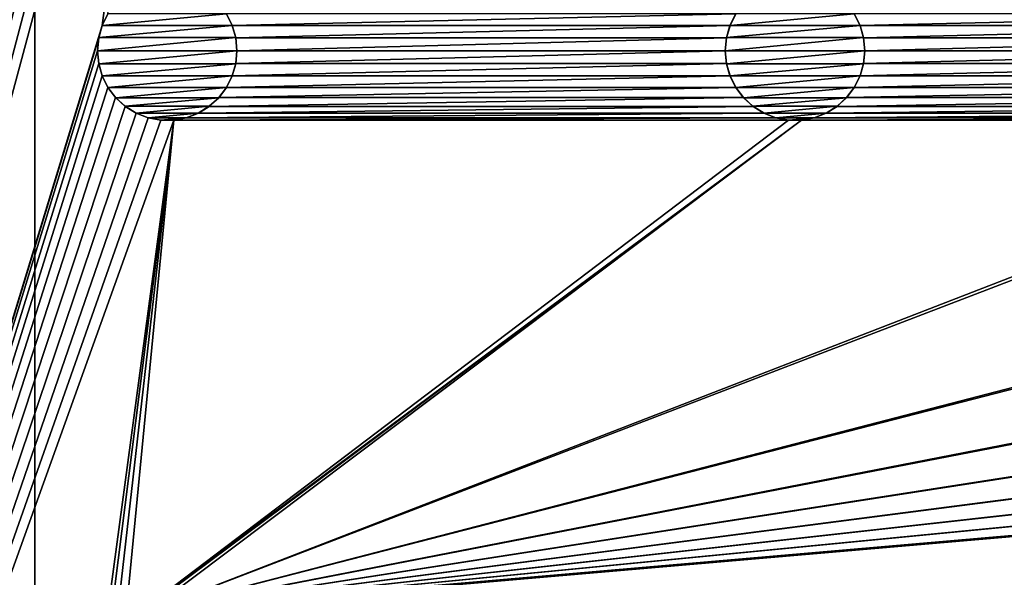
# Model space of a CAD drawing. Header units: metres. Extents: x -125 to 125, y -125 to 125.
# Tile 10 of 71: x -107 to -71, y -53 to -33. Entities that reach past the tile are written whole.
import ezdxf

# ---------------------------------------------------------------- set-up
doc = ezdxf.new("R2010")
doc.units = ezdxf.units.M
doc.layers.add('solid_P35300', color=7, linetype='CONTINUOUS')

msp = doc.modelspace()

# ---------------------------------------------------------------- linework, layer by layer
at = {"layer": 'solid_P35300'}
for points in [[(-103.705475, 101.715523, 5.5), (-125, 103, 5.5), (-125, -103, 5.5)], [(-103.75, 101.25, 5.5), (-103.705475, 101.715523, 5.5), (-125, -103, 5.5)], [(-103.705475, 100.784477, 5.5), (-103.75, 101.25, 5.5), (-125, -103, 5.5)], [(-103.581451, 100.347717, 5.5), (-103.705475, 100.784477, 5.5), (-125, -103, 5.5)], [(-103.374451, 99.933693, 5.5), (-103.581451, 100.347717, 5.5), (-125, -103, 5.5)], [(-103.098366, 99.566902, 5.5), (-103.374451, 99.933693, 5.5), (-125, -103, 5.5)], [(-102.755196, 99.254807, 5.5), (-103.098366, 99.566902, 5.5), (-125, -103, 5.5)], [(-102.365715, 99.0131, 5.5), (-102.755196, 99.254807, 5.5), (-125, -103, 5.5)], [(-101.932526, 98.845589, 5.5), (-102.365715, 99.0131, 5.5), (-125, -103, 5.5)], [(-101.482323, 98.761269, 5.5), (-101.932526, 98.845589, 5.5), (-125, -103, 5.5)], [(-103.705475, 79.215523, 5.5), (-101.482323, 98.761269, 5.5), (-125, -103, 5.5)], [(-117, 84, 3.5), (-106, 84), (-106, -84)], [(-117, 84, 3.5), (-106, -84), (-117, -84, 3.5)], [(-106, 84), (-9.944516, -11.229122), (-106, -84)], [(-103.75, 78.75, 5.5), (-103.705475, 79.215523, 5.5), (-125, -103, 5.5)], [(-103.705475, 78.284477, 5.5), (-103.75, 78.75, 5.5), (-125, -103, 5.5)], [(-103.581451, 77.847717, 5.5), (-103.705475, 78.284477, 5.5), (-125, -103, 5.5)], [(-103.374451, 77.433693, 5.5), (-103.581451, 77.847717, 5.5), (-125, -103, 5.5)], [(-103.098366, 77.066902, 5.5), (-103.374451, 77.433693, 5.5), (-125, -103, 5.5)], [(-102.755196, 76.754807, 5.5), (-103.098366, 77.066902, 5.5), (-125, -103, 5.5)], [(-102.365715, 76.5131, 5.5), (-102.755196, 76.754807, 5.5), (-125, -103, 5.5)], [(-101.932526, 76.345589, 5.5), (-102.365715, 76.5131, 5.5), (-125, -103, 5.5)], [(-101.482323, 76.261269, 5.5), (-101.932526, 76.345589, 5.5), (-125, -103, 5.5)], [(-103.705475, 56.715519, 5.5), (-101.482323, 76.261269, 5.5), (-125, -103, 5.5)], [(-103.75, 56.25, 5.5), (-103.705475, 56.715519, 5.5), (-125, -103, 5.5)], [(-103.705475, 55.784481, 5.5), (-103.75, 56.25, 5.5), (-125, -103, 5.5)], [(-103.581451, 55.347717, 5.5), (-103.705475, 55.784481, 5.5), (-125, -103, 5.5)], [(-103.374451, 54.933693, 5.5), (-103.581451, 55.347717, 5.5), (-125, -103, 5.5)], [(-103.098366, 54.566902, 5.5), (-103.374451, 54.933693, 5.5), (-125, -103, 5.5)], [(-102.755196, 54.254807, 5.5), (-103.098366, 54.566902, 5.5), (-125, -103, 5.5)], [(-102.365715, 54.013096, 5.5), (-102.755196, 54.254807, 5.5), (-125, -103, 5.5)], [(-101.932526, 53.845589, 5.5), (-102.365715, 54.013096, 5.5), (-125, -103, 5.5)], [(-101.482323, 53.761265, 5.5), (-101.932526, 53.845589, 5.5), (-125, -103, 5.5)], [(-101.017677, 53.761265, 5.5), (-101.482323, 53.761265, 5.5), (-125, -103, 5.5)], [(-103.705475, 34.215519, 5.5), (-101.017677, 53.761265, 5.5), (-125, -103, 5.5)], [(-103.75, 33.75, 5.5), (-103.705475, 34.215519, 5.5), (-125, -103, 5.5)], [(-103.705475, 33.284481, 5.5), (-103.75, 33.75, 5.5), (-125, -103, 5.5)], [(-103.581451, 32.847717, 5.5), (-103.705475, 33.284481, 5.5), (-125, -103, 5.5)], [(-103.374451, 32.433693, 5.5), (-103.581451, 32.847717, 5.5), (-125, -103, 5.5)], [(-103.098366, 32.066902, 5.5), (-103.374451, 32.433693, 5.5), (-125, -103, 5.5)], [(-102.755196, 31.754805, 5.5), (-103.098366, 32.066902, 5.5), (-125, -103, 5.5)], [(-102.365715, 31.513098, 5.5), (-102.755196, 31.754805, 5.5), (-125, -103, 5.5)], [(-101.932526, 31.345589, 5.5), (-102.365715, 31.513098, 5.5), (-125, -103, 5.5)], [(-101.482323, 31.261265, 5.5), (-101.932526, 31.345589, 5.5), (-125, -103, 5.5)], [(-101.017677, 31.261265, 5.5), (-101.482323, 31.261265, 5.5), (-125, -103, 5.5)], [(-103.705475, 11.715521, 5.5), (-101.017677, 31.261265, 5.5), (-125, -103, 5.5)], [(-103.75, 11.25, 5.5), (-103.705475, 11.715521, 5.5), (-125, -103, 5.5)], [(-103.705475, 10.784479, 5.5), (-103.75, 11.25, 5.5), (-125, -103, 5.5)], [(-103.581451, 10.347716, 5.5), (-103.705475, 10.784479, 5.5), (-125, -103, 5.5)], [(-103.374451, 9.933694, 5.5), (-103.581451, 10.347716, 5.5), (-125, -103, 5.5)], [(-103.098366, 9.566901, 5.5), (-103.374451, 9.933694, 5.5), (-125, -103, 5.5)], [(-102.755196, 9.254806, 5.5), (-103.098366, 9.566901, 5.5), (-125, -103, 5.5)], [(-102.365715, 9.013098, 5.5), (-102.755196, 9.254806, 5.5), (-125, -103, 5.5)], [(-101.932526, 8.845589, 5.5), (-102.365715, 9.013098, 5.5), (-125, -103, 5.5)], [(-101.482323, 8.761265, 5.5), (-101.932526, 8.845589, 5.5), (-125, -103, 5.5)], [(-101.017677, 8.761265, 5.5), (-101.482323, 8.761265, 5.5), (-125, -103, 5.5)], [(-103.705475, -10.784479, 5.5), (-101.017677, 8.761265, 5.5), (-125, -103, 5.5)], [(-103.75, -11.25, 5.5), (-103.705475, -10.784479, 5.5), (-125, -103, 5.5)], [(-103.705475, -11.715521, 5.5), (-103.75, -11.25, 5.5), (-125, -103, 5.5)], [(-106, -84), (-9.944516, -11.229122), (-8.522517, -12.342908)], [(-103.581451, -12.152284, 5.5), (-103.705475, -11.715521, 5.5), (-125, -103, 5.5)], [(-103.374451, -12.566306, 5.5), (-103.581451, -12.152284, 5.5), (-125, -103, 5.5)], [(106, -84), (-106, -84), (-8.522517, -12.342908)], [(-103.098366, -12.933099, 5.5), (-103.374451, -12.566306, 5.5), (-125, -103, 5.5)], [(-102.755196, -13.245194, 5.5), (-103.098366, -12.933099, 5.5), (-125, -103, 5.5)], [(-102.365715, -13.486902, 5.5), (-102.755196, -13.245194, 5.5), (-125, -103, 5.5)], [(-101.932526, -13.654411, 5.5), (-102.365715, -13.486902, 5.5), (-125, -103, 5.5)], [(-101.482323, -13.738735, 5.5), (-101.932526, -13.654411, 5.5), (-125, -103, 5.5)], [(-101.017677, -13.738735, 5.5), (-125, -103, 5.5), (-103.581451, -32.847717, 5.5)], [(-101.017677, -13.738735, 5.5), (-101.482323, -13.738735, 5.5), (-125, -103, 5.5)], [(-101.017677, -13.738735, 5.5), (-103.581451, -32.847717, 5.5), (-103.374451, -32.433693, 5.5)], [(-103.375023, -32.435528, 8), (-103.374451, -32.433693, 5.5), (-103.581451, -32.847717, 5.5)], [(-103.375023, -32.435528, 8), (-103.581451, -32.847717, 5.5), (-103.580627, -32.845535, 8)], [(-99.124977, -32.435528, 8), (-103.375023, -32.435528, 8), (-103.580627, -32.845535, 8)], [(-98.919373, -32.845535, 8), (-99.124977, -32.435528, 8), (-103.580627, -32.845535, 8)], [(-80.874451, -32.433693, 5.5), (-99.125549, -32.433693, 5.5), (-98.918549, -32.847717, 5.5)], [(-98.919373, -32.845535, 8), (-98.918549, -32.847717, 5.5), (-99.125549, -32.433693, 5.5)], [(-98.919373, -32.845535, 8), (-99.125549, -32.433693, 5.5), (-99.124977, -32.435528, 8)], [(-81.081451, -32.847717, 5.5), (-80.874451, -32.433693, 5.5), (-98.918549, -32.847717, 5.5)], [(-80.875023, -32.435528, 8), (-80.874451, -32.433693, 5.5), (-81.081451, -32.847717, 5.5)], [(-80.875023, -32.435528, 8), (-81.081451, -32.847717, 5.5), (-81.080627, -32.845535, 8)], [(-76.624977, -32.435528, 8), (-80.875023, -32.435528, 8), (-81.080627, -32.845535, 8)], [(-76.419373, -32.845535, 8), (-76.624977, -32.435528, 8), (-81.080627, -32.845535, 8)], [(-58.374451, -32.433693, 5.5), (-76.625549, -32.433693, 5.5), (-76.418549, -32.847717, 5.5)], [(-76.419373, -32.845535, 8), (-76.418549, -32.847717, 5.5), (-76.625549, -32.433693, 5.5)], [(-76.419373, -32.845535, 8), (-76.625549, -32.433693, 5.5), (-76.624977, -32.435528, 8)], [(-58.581455, -32.847717, 5.5), (-58.374451, -32.433693, 5.5), (-76.418549, -32.847717, 5.5)], [(-103.705475, -33.284481, 5.5), (-103.581451, -32.847717, 5.5), (-125, -103, 5.5)], [(-103.580627, -32.845535, 8), (-103.581451, -32.847717, 5.5), (-103.705475, -33.284481, 5.5)], [(-103.580627, -32.845535, 8), (-103.705475, -33.284481, 5.5), (-103.704247, -33.281639, 8)], [(-98.919373, -32.845535, 8), (-103.580627, -32.845535, 8), (-103.704247, -33.281639, 8)], [(-98.795753, -33.281639, 8), (-98.919373, -32.845535, 8), (-103.704247, -33.281639, 8)], [(-98.795753, -33.281639, 8), (-98.918549, -32.847717, 5.5), (-98.919373, -32.845535, 8)], [(-81.081451, -32.847717, 5.5), (-98.918549, -32.847717, 5.5), (-98.794525, -33.284481, 5.5)], [(-98.795753, -33.281639, 8), (-98.794525, -33.284481, 5.5), (-98.918549, -32.847717, 5.5)], [(-81.205475, -33.284481, 5.5), (-81.081451, -32.847717, 5.5), (-98.794525, -33.284481, 5.5)], [(-81.080627, -32.845535, 8), (-81.081451, -32.847717, 5.5), (-81.205475, -33.284481, 5.5)], [(-81.080627, -32.845535, 8), (-81.205475, -33.284481, 5.5), (-81.204247, -33.281639, 8)], [(-76.419373, -32.845535, 8), (-81.080627, -32.845535, 8), (-81.204247, -33.281639, 8)], [(-76.295753, -33.281639, 8), (-76.419373, -32.845535, 8), (-81.204247, -33.281639, 8)], [(-76.295753, -33.281639, 8), (-76.418549, -32.847717, 5.5), (-76.419373, -32.845535, 8)], [(-58.581455, -32.847717, 5.5), (-76.418549, -32.847717, 5.5), (-76.294525, -33.284481, 5.5)], [(-76.295753, -33.281639, 8), (-76.294525, -33.284481, 5.5), (-76.418549, -32.847717, 5.5)], [(-58.705479, -33.284481, 5.5), (-58.581455, -32.847717, 5.5), (-76.294525, -33.284481, 5.5)], [(-103.75, -33.75, 5.5), (-103.705475, -33.284481, 5.5), (-125, -103, 5.5)], [(-103.704247, -33.281639, 8), (-103.705475, -33.284481, 5.5), (-103.75, -33.75, 5.5)], [(-103.704247, -33.281639, 8), (-103.75, -33.75, 5.5), (-103.75, -33.75, 8)], [(-98.795753, -33.281639, 8), (-103.75, -33.75, 8), (-98.75, -33.75, 8)], [(-98.795753, -33.281639, 8), (-103.704247, -33.281639, 8), (-103.75, -33.75, 8)], [(-98.795753, -33.281639, 8), (-98.75, -33.75, 8), (-98.794525, -33.284481, 5.5)], [(-81.205475, -33.284481, 5.5), (-98.794525, -33.284481, 5.5), (-98.75, -33.75, 5.5)], [(-98.75, -33.75, 8), (-98.75, -33.75, 5.5), (-98.794525, -33.284481, 5.5)], [(-81.25, -33.75, 5.5), (-81.205475, -33.284481, 5.5), (-98.75, -33.75, 5.5)], [(-81.204247, -33.281639, 8), (-81.205475, -33.284481, 5.5), (-81.25, -33.75, 5.5)], [(-81.204247, -33.281639, 8), (-81.25, -33.75, 5.5), (-81.25, -33.75, 8)], [(-76.295753, -33.281639, 8), (-81.25, -33.75, 8), (-76.25, -33.75, 8)], [(-76.295753, -33.281639, 8), (-81.204247, -33.281639, 8), (-81.25, -33.75, 8)], [(-76.295753, -33.281639, 8), (-76.25, -33.75, 8), (-76.294525, -33.284481, 5.5)], [(-58.705479, -33.284481, 5.5), (-76.294525, -33.284481, 5.5), (-76.25, -33.75, 5.5)], [(-76.25, -33.75, 8), (-76.25, -33.75, 5.5), (-76.294525, -33.284481, 5.5)], [(-58.75, -33.75, 5.5), (-58.705479, -33.284481, 5.5), (-76.25, -33.75, 5.5)], [(-103.705475, -34.215519, 5.5), (-103.75, -33.75, 5.5), (-125, -103, 5.5)], [(-103.75, -33.75, 8), (-103.75, -33.75, 5.5), (-103.705475, -34.215519, 5.5)], [(-103.75, -33.75, 8), (-103.705475, -34.215519, 5.5), (-103.704247, -34.218361, 8)], [(-103.75, -33.75, 8), (-103.704247, -34.218361, 8), (-98.75, -33.75, 8)], [(-103.704247, -34.218361, 8), (-98.795753, -34.218361, 8), (-98.75, -33.75, 8)], [(-98.795753, -34.218361, 8), (-98.794525, -34.215519, 5.5), (-98.75, -33.75, 5.5)], [(-98.795753, -34.218361, 8), (-98.75, -33.75, 5.5), (-98.75, -33.75, 8)], [(-81.25, -33.75, 5.5), (-98.75, -33.75, 5.5), (-98.794525, -34.215519, 5.5)], [(-81.205475, -34.215519, 5.5), (-81.25, -33.75, 5.5), (-98.794525, -34.215519, 5.5)], [(-81.25, -33.75, 8), (-81.25, -33.75, 5.5), (-81.205475, -34.215519, 5.5)], [(-81.25, -33.75, 8), (-81.205475, -34.215519, 5.5), (-81.204247, -34.218361, 8)], [(-81.25, -33.75, 8), (-81.204247, -34.218361, 8), (-76.25, -33.75, 8)], [(-81.204247, -34.218361, 8), (-76.295753, -34.218361, 8), (-76.25, -33.75, 8)], [(-76.295753, -34.218361, 8), (-76.294525, -34.215519, 5.5), (-76.25, -33.75, 5.5)], [(-76.295753, -34.218361, 8), (-76.25, -33.75, 5.5), (-76.25, -33.75, 8)], [(-58.75, -33.75, 5.5), (-76.25, -33.75, 5.5), (-76.294525, -34.215519, 5.5)], [(-58.705479, -34.215519, 5.5), (-58.75, -33.75, 5.5), (-76.294525, -34.215519, 5.5)], [(-103.581451, -34.652283, 5.5), (-103.705475, -34.215519, 5.5), (-125, -103, 5.5)], [(-103.704247, -34.218361, 8), (-103.705475, -34.215519, 5.5), (-103.581451, -34.652283, 5.5)], [(-103.704247, -34.218361, 8), (-103.581451, -34.652283, 5.5), (-103.580627, -34.654465, 8)], [(-103.704247, -34.218361, 8), (-103.580627, -34.654465, 8), (-98.795753, -34.218361, 8)], [(-103.580627, -34.654465, 8), (-98.919373, -34.654465, 8), (-98.795753, -34.218361, 8)], [(-98.919373, -34.654465, 8), (-98.918549, -34.652283, 5.5), (-98.794525, -34.215519, 5.5)], [(-98.919373, -34.654465, 8), (-98.794525, -34.215519, 5.5), (-98.795753, -34.218361, 8)], [(-81.205475, -34.215519, 5.5), (-98.794525, -34.215519, 5.5), (-98.918549, -34.652283, 5.5)], [(-81.081451, -34.652283, 5.5), (-81.205475, -34.215519, 5.5), (-98.918549, -34.652283, 5.5)], [(-81.204247, -34.218361, 8), (-81.205475, -34.215519, 5.5), (-81.081451, -34.652283, 5.5)], [(-81.204247, -34.218361, 8), (-81.081451, -34.652283, 5.5), (-81.080627, -34.654465, 8)], [(-81.204247, -34.218361, 8), (-81.080627, -34.654465, 8), (-76.295753, -34.218361, 8)], [(-81.080627, -34.654465, 8), (-76.419373, -34.654465, 8), (-76.295753, -34.218361, 8)], [(-76.419373, -34.654465, 8), (-76.418549, -34.652283, 5.5), (-76.294525, -34.215519, 5.5)], [(-76.419373, -34.654465, 8), (-76.294525, -34.215519, 5.5), (-76.295753, -34.218361, 8)], [(-58.705479, -34.215519, 5.5), (-76.294525, -34.215519, 5.5), (-76.418549, -34.652283, 5.5)], [(-58.581455, -34.652283, 5.5), (-58.705479, -34.215519, 5.5), (-76.418549, -34.652283, 5.5)], [(-103.374451, -35.066307, 5.5), (-103.581451, -34.652283, 5.5), (-125, -103, 5.5)], [(-103.580627, -34.654465, 8), (-103.581451, -34.652283, 5.5), (-103.374451, -35.066307, 5.5)], [(-103.580627, -34.654465, 8), (-103.374451, -35.066307, 5.5), (-103.375023, -35.064472, 8)], [(-103.580627, -34.654465, 8), (-103.375023, -35.064472, 8), (-98.919373, -34.654465, 8)], [(-103.375023, -35.064472, 8), (-99.124977, -35.064472, 8), (-98.919373, -34.654465, 8)], [(-81.081451, -34.652283, 5.5), (-98.918549, -34.652283, 5.5), (-99.125549, -35.066307, 5.5)], [(-99.124977, -35.064472, 8), (-99.125549, -35.066307, 5.5), (-98.918549, -34.652283, 5.5)], [(-80.874451, -35.066307, 5.5), (-81.081451, -34.652283, 5.5), (-99.125549, -35.066307, 5.5)], [(-99.124977, -35.064472, 8), (-98.918549, -34.652283, 5.5), (-98.919373, -34.654465, 8)], [(-81.080627, -34.654465, 8), (-81.081451, -34.652283, 5.5), (-80.874451, -35.066307, 5.5)], [(-81.080627, -34.654465, 8), (-80.874451, -35.066307, 5.5), (-80.875023, -35.064472, 8)], [(-81.080627, -34.654465, 8), (-80.875023, -35.064472, 8), (-76.419373, -34.654465, 8)], [(-80.875023, -35.064472, 8), (-76.624977, -35.064472, 8), (-76.419373, -34.654465, 8)], [(-58.581455, -34.652283, 5.5), (-76.418549, -34.652283, 5.5), (-76.625549, -35.066307, 5.5)], [(-76.624977, -35.064472, 8), (-76.625549, -35.066307, 5.5), (-76.418549, -34.652283, 5.5)], [(-58.374451, -35.066307, 5.5), (-58.581455, -34.652283, 5.5), (-76.625549, -35.066307, 5.5)], [(-76.624977, -35.064472, 8), (-76.418549, -34.652283, 5.5), (-76.419373, -34.654465, 8)], [(-103.098366, -35.433098, 5.5), (-103.374451, -35.066307, 5.5), (-125, -103, 5.5)], [(-103.375023, -35.064472, 8), (-103.374451, -35.066307, 5.5), (-103.098366, -35.433098, 5.5)], [(-103.375023, -35.064472, 8), (-103.098366, -35.433098, 5.5), (-103.095993, -35.435562, 8)], [(-103.375023, -35.064472, 8), (-103.095993, -35.435562, 8), (-99.124977, -35.064472, 8)], [(-103.095993, -35.435562, 8), (-99.404007, -35.435562, 8), (-99.124977, -35.064472, 8)], [(-99.404007, -35.435562, 8), (-99.125549, -35.066307, 5.5), (-99.124977, -35.064472, 8)], [(-99.404007, -35.435562, 8), (-99.401634, -35.433098, 5.5), (-99.125549, -35.066307, 5.5)], [(-80.874451, -35.066307, 5.5), (-99.125549, -35.066307, 5.5), (-99.401634, -35.433098, 5.5)], [(-80.598366, -35.433098, 5.5), (-80.874451, -35.066307, 5.5), (-99.401634, -35.433098, 5.5)], [(-80.875023, -35.064472, 8), (-80.874451, -35.066307, 5.5), (-80.598366, -35.433098, 5.5)], [(-80.875023, -35.064472, 8), (-80.598366, -35.433098, 5.5), (-80.595993, -35.435562, 8)], [(-80.875023, -35.064472, 8), (-80.595993, -35.435562, 8), (-76.624977, -35.064472, 8)], [(-80.595993, -35.435562, 8), (-76.904007, -35.435562, 8), (-76.624977, -35.064472, 8)], [(-76.904007, -35.435562, 8), (-76.625549, -35.066307, 5.5), (-76.624977, -35.064472, 8)], [(-76.904007, -35.435562, 8), (-76.901634, -35.433098, 5.5), (-76.625549, -35.066307, 5.5)], [(-58.374451, -35.066307, 5.5), (-76.625549, -35.066307, 5.5), (-76.901634, -35.433098, 5.5)], [(-58.098362, -35.433098, 5.5), (-58.374451, -35.066307, 5.5), (-76.901634, -35.433098, 5.5)], [(-102.755196, -35.745193, 5.5), (-103.098366, -35.433098, 5.5), (-125, -103, 5.5)], [(-103.095993, -35.435562, 8), (-103.098366, -35.433098, 5.5), (-102.755196, -35.745193, 5.5)], [(-103.095993, -35.435562, 8), (-102.755196, -35.745193, 5.5), (-102.757263, -35.743092, 8)], [(-103.095993, -35.435562, 8), (-102.757263, -35.743092, 8), (-99.404007, -35.435562, 8)], [(-102.757263, -35.743092, 8), (-99.742737, -35.743092, 8), (-99.404007, -35.435562, 8)], [(-80.598366, -35.433098, 5.5), (-99.401634, -35.433098, 5.5), (-99.744804, -35.745193, 5.5)], [(-99.742737, -35.743092, 8), (-99.744804, -35.745193, 5.5), (-99.401634, -35.433098, 5.5)], [(-80.255196, -35.745193, 5.5), (-80.598366, -35.433098, 5.5), (-99.744804, -35.745193, 5.5)], [(-99.742737, -35.743092, 8), (-99.401634, -35.433098, 5.5), (-99.404007, -35.435562, 8)], [(-80.595993, -35.435562, 8), (-80.598366, -35.433098, 5.5), (-80.255196, -35.745193, 5.5)], [(-80.595993, -35.435562, 8), (-80.255196, -35.745193, 5.5), (-80.257263, -35.743092, 8)], [(-80.595993, -35.435562, 8), (-80.257263, -35.743092, 8), (-76.904007, -35.435562, 8)], [(-80.257263, -35.743092, 8), (-77.242737, -35.743092, 8), (-76.904007, -35.435562, 8)], [(-58.098362, -35.433098, 5.5), (-76.901634, -35.433098, 5.5), (-77.244804, -35.745193, 5.5)], [(-77.242737, -35.743092, 8), (-77.244804, -35.745193, 5.5), (-76.901634, -35.433098, 5.5)], [(-57.755196, -35.745193, 5.5), (-58.098362, -35.433098, 5.5), (-77.244804, -35.745193, 5.5)], [(-77.242737, -35.743092, 8), (-76.901634, -35.433098, 5.5), (-76.904007, -35.435562, 8)], [(-102.365715, -35.986904, 5.5), (-102.755196, -35.745193, 5.5), (-125, -103, 5.5)], [(-101.932526, -36.154411, 5.5), (-102.365715, -35.986904, 5.5), (-125, -103, 5.5)], [(-102.757263, -35.743092, 8), (-102.755196, -35.745193, 5.5), (-102.365715, -35.986904, 5.5)], [(-102.757263, -35.743092, 8), (-102.365715, -35.986904, 5.5), (-102.362007, -35.988556, 8)], [(-102.757263, -35.743092, 8), (-102.362007, -35.988556, 8), (-99.742737, -35.743092, 8)], [(-102.362007, -35.988556, 8), (-102.365715, -35.986904, 5.5), (-101.932526, -36.154411, 5.5)], [(-102.362007, -35.988556, 8), (-100.137993, -35.988556, 8), (-99.742737, -35.743092, 8)], [(-102.362007, -35.988556, 8), (-101.932526, -36.154411, 5.5), (-101.935997, -36.153057, 8)], [(-102.362007, -35.988556, 8), (-101.935997, -36.153057, 8), (-100.137993, -35.988556, 8)], [(-101.935997, -36.153057, 8), (-100.564003, -36.153057, 8), (-100.137993, -35.988556, 8)], [(-79.865715, -35.986904, 5.5), (-100.134285, -35.986904, 5.5), (-100.567474, -36.154411, 5.5)], [(-100.564003, -36.153057, 8), (-100.567474, -36.154411, 5.5), (-100.134285, -35.986904, 5.5)], [(-79.432526, -36.154411, 5.5), (-79.865715, -35.986904, 5.5), (-100.567474, -36.154411, 5.5)], [(-100.564003, -36.153057, 8), (-100.134285, -35.986904, 5.5), (-100.137993, -35.988556, 8)], [(-100.137993, -35.988556, 8), (-99.744804, -35.745193, 5.5), (-99.742737, -35.743092, 8)], [(-100.137993, -35.988556, 8), (-100.134285, -35.986904, 5.5), (-99.744804, -35.745193, 5.5)], [(-80.255196, -35.745193, 5.5), (-99.744804, -35.745193, 5.5), (-100.134285, -35.986904, 5.5)], [(-79.865715, -35.986904, 5.5), (-80.255196, -35.745193, 5.5), (-100.134285, -35.986904, 5.5)], [(-80.257263, -35.743092, 8), (-80.255196, -35.745193, 5.5), (-79.865715, -35.986904, 5.5)], [(-80.257263, -35.743092, 8), (-79.865715, -35.986904, 5.5), (-79.862007, -35.988556, 8)], [(-80.257263, -35.743092, 8), (-79.862007, -35.988556, 8), (-77.242737, -35.743092, 8)], [(-79.862007, -35.988556, 8), (-79.865715, -35.986904, 5.5), (-79.432526, -36.154411, 5.5)], [(-79.862007, -35.988556, 8), (-77.637993, -35.988556, 8), (-77.242737, -35.743092, 8)], [(-79.862007, -35.988556, 8), (-79.432526, -36.154411, 5.5), (-79.435997, -36.153057, 8)], [(-79.862007, -35.988556, 8), (-79.435997, -36.153057, 8), (-77.637993, -35.988556, 8)], [(-79.435997, -36.153057, 8), (-78.064003, -36.153057, 8), (-77.637993, -35.988556, 8)], [(-57.365715, -35.986904, 5.5), (-77.634285, -35.986904, 5.5), (-78.067474, -36.154411, 5.5)], [(-78.064003, -36.153057, 8), (-78.067474, -36.154411, 5.5), (-77.634285, -35.986904, 5.5)], [(-56.932526, -36.154411, 5.5), (-57.365715, -35.986904, 5.5), (-78.067474, -36.154411, 5.5)], [(-78.064003, -36.153057, 8), (-77.634285, -35.986904, 5.5), (-77.637993, -35.988556, 8)], [(-77.637993, -35.988556, 8), (-77.244804, -35.745193, 5.5), (-77.242737, -35.743092, 8)], [(-77.637993, -35.988556, 8), (-77.634285, -35.986904, 5.5), (-77.244804, -35.745193, 5.5)], [(-57.755196, -35.745193, 5.5), (-77.244804, -35.745193, 5.5), (-77.634285, -35.986904, 5.5)], [(-57.365715, -35.986904, 5.5), (-57.755196, -35.745193, 5.5), (-77.634285, -35.986904, 5.5)], [(-101.482323, -36.238735, 5.5), (-101.932526, -36.154411, 5.5), (-125, -103, 5.5)], [(-101.017677, -36.238735, 5.5), (-125, -103, 5.5), (-103.581451, -55.347717, 5.5)], [(-101.017677, -36.238735, 5.5), (-101.482323, -36.238735, 5.5), (-125, -103, 5.5)], [(-101.017677, -36.238735, 5.5), (-103.581451, -55.347717, 5.5), (-103.374451, -54.933693, 5.5)], [(-101.017677, -36.238735, 5.5), (-103.374451, -54.933693, 5.5), (-103.098366, -54.566902, 5.5)], [(-101.017677, -36.238735, 5.5), (-103.098366, -54.566902, 5.5), (-102.755196, -54.254807, 5.5)], [(-78.517677, -36.238735, 5.5), (-102.755196, -54.254807, 5.5), (-102.365715, -54.013096, 5.5)], [(-78.982323, -36.238735, 5.5), (-101.017677, -36.238735, 5.5), (-102.755196, -54.254807, 5.5)], [(-78.517677, -36.238735, 5.5), (-78.982323, -36.238735, 5.5), (-102.755196, -54.254807, 5.5)], [(-78.517677, -36.238735, 5.5), (-102.365715, -54.013096, 5.5), (-101.932526, -53.845589, 5.5)], [(-101.935997, -36.153057, 8), (-101.932526, -36.154411, 5.5), (-101.482323, -36.238735, 5.5)], [(-101.935997, -36.153057, 8), (-101.482323, -36.238735, 5.5), (-101.478188, -36.23885, 8)], [(-101.935997, -36.153057, 8), (-101.478188, -36.23885, 8), (-100.564003, -36.153057, 8)], [(-11.017677, -36.238735, 5.5), (-101.932526, -53.845589, 5.5), (-101.482323, -53.761265, 5.5)], [(-101.932526, -53.845589, 5.5), (-56.482323, -36.238735, 5.5), (-78.517677, -36.238735, 5.5)], [(-56.017677, -36.238735, 5.5), (-56.482323, -36.238735, 5.5), (-101.932526, -53.845589, 5.5)], [(-33.982323, -36.238735, 5.5), (-56.017677, -36.238735, 5.5), (-101.932526, -53.845589, 5.5)], [(-33.517677, -36.238735, 5.5), (-33.982323, -36.238735, 5.5), (-101.932526, -53.845589, 5.5)], [(-11.482323, -36.238735, 5.5), (-33.517677, -36.238735, 5.5), (-101.932526, -53.845589, 5.5)], [(-11.017677, -36.238735, 5.5), (-11.482323, -36.238735, 5.5), (-101.932526, -53.845589, 5.5)], [(101.482323, -36.238735, 5.5), (-101.482323, -53.761265, 5.5), (-101.017677, -53.761265, 5.5)], [(11.017677, -36.238735, 5.5), (-11.017677, -36.238735, 5.5), (-101.482323, -53.761265, 5.5)], [(101.482323, -36.238735, 5.5), (101.017677, -36.238735, 5.5), (-101.482323, -53.761265, 5.5)], [(78.982323, -36.238735, 5.5), (-101.482323, -53.761265, 5.5), (101.017677, -36.238735, 5.5)], [(78.982323, -36.238735, 5.5), (78.517677, -36.238735, 5.5), (-101.482323, -53.761265, 5.5)], [(56.482323, -36.238735, 5.5), (-101.482323, -53.761265, 5.5), (78.517677, -36.238735, 5.5)], [(56.482323, -36.238735, 5.5), (56.017677, -36.238735, 5.5), (-101.482323, -53.761265, 5.5)], [(33.982323, -36.238735, 5.5), (-101.482323, -53.761265, 5.5), (56.017677, -36.238735, 5.5)], [(33.982323, -36.238735, 5.5), (33.517677, -36.238735, 5.5), (-101.482323, -53.761265, 5.5)], [(11.482323, -36.238735, 5.5), (-101.482323, -53.761265, 5.5), (33.517677, -36.238735, 5.5)], [(11.482323, -36.238735, 5.5), (11.017677, -36.238735, 5.5), (-101.482323, -53.761265, 5.5)], [(-101.478188, -36.23885, 8), (-101.482323, -36.238735, 5.5), (-101.017677, -36.238735, 5.5)], [(-101.478188, -36.23885, 8), (-101.021812, -36.23885, 8), (-100.564003, -36.153057, 8)], [(-101.478188, -36.23885, 8), (-101.017677, -36.238735, 5.5), (-101.021812, -36.23885, 8)], [(-101.021812, -36.23885, 8), (-100.567474, -36.154411, 5.5), (-100.564003, -36.153057, 8)], [(-101.021812, -36.23885, 8), (-101.017677, -36.238735, 5.5), (-100.567474, -36.154411, 5.5)], [(-79.432526, -36.154411, 5.5), (-100.567474, -36.154411, 5.5), (-101.017677, -36.238735, 5.5)], [(-78.982323, -36.238735, 5.5), (-79.432526, -36.154411, 5.5), (-101.017677, -36.238735, 5.5)], [(101.482323, -36.238735, 5.5), (-101.017677, -53.761265, 5.5), (-78.982323, -53.761265, 5.5)], [(-79.435997, -36.153057, 8), (-79.432526, -36.154411, 5.5), (-78.982323, -36.238735, 5.5)], [(-79.435997, -36.153057, 8), (-78.982323, -36.238735, 5.5), (-78.978188, -36.23885, 8)], [(-79.435997, -36.153057, 8), (-78.978188, -36.23885, 8), (-78.064003, -36.153057, 8)], [(101.482323, -36.238735, 5.5), (-78.982323, -53.761265, 5.5), (-78.517677, -53.761265, 5.5)], [(-78.978188, -36.23885, 8), (-78.982323, -36.238735, 5.5), (-78.517677, -36.238735, 5.5)], [(-78.978188, -36.23885, 8), (-78.521812, -36.23885, 8), (-78.064003, -36.153057, 8)], [(-78.978188, -36.23885, 8), (-78.517677, -36.238735, 5.5), (-78.521812, -36.23885, 8)], [(-78.521812, -36.23885, 8), (-78.067474, -36.154411, 5.5), (-78.064003, -36.153057, 8)], [(-78.521812, -36.23885, 8), (-78.517677, -36.238735, 5.5), (-78.067474, -36.154411, 5.5)], [(-56.932526, -36.154411, 5.5), (-78.067474, -36.154411, 5.5), (-78.517677, -36.238735, 5.5)], [(-56.482323, -36.238735, 5.5), (-56.932526, -36.154411, 5.5), (-78.517677, -36.238735, 5.5)], [(101.482323, -36.238735, 5.5), (-78.517677, -53.761265, 5.5), (-56.482323, -53.761265, 5.5)]]:
    msp.add_3dface(points, dxfattribs=at)

doc.saveas('drawing.dxf')
